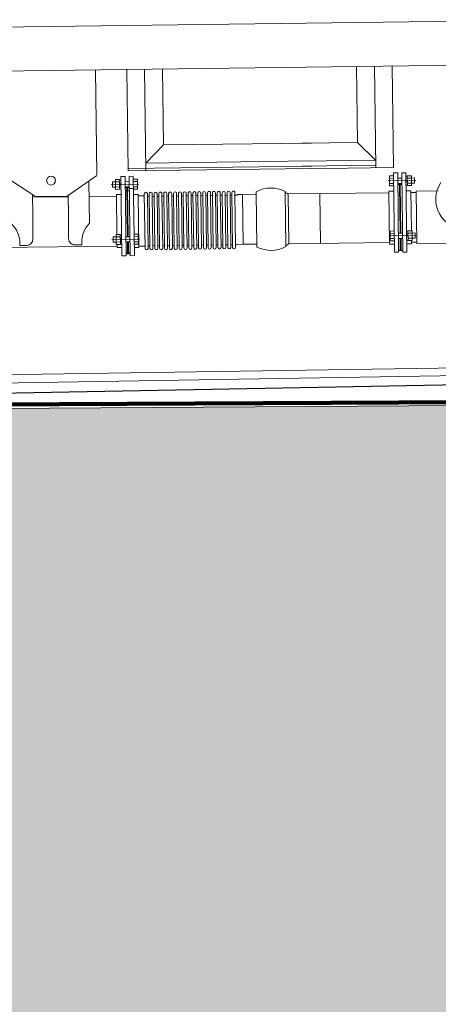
# Model space of a CAD drawing. Header units: metres. Extents: x -52 to 321, y -8 to 26.
# Tile 104 of 256: x 288.707 to 289.504, y -1.325 to 0.551. Entities that reach past the tile are written whole.
import ezdxf

# ---------------------------------------------------------------- set-up
doc = ezdxf.new("R2010")
doc.units = ezdxf.units.M
doc.header["$MEASUREMENT"] = 0
doc.layers.add('60 Auffüllung gesamt', color=7, linetype='Continuous')
doc.layers.add('60 Gelände 2D Übersicht', color=7, linetype='Continuous')

msp = doc.modelspace()

# ---------------------------------------------------------------- hatches: boundary and pattern name
at = {"layer": '60 Auffüllung gesamt', "linetype": 'Continuous', "lineweight": 18, "true_color": 0xffa8a8}
h = msp.add_hatch(dxfattribs=at)
h.set_pattern_fill('Boden__gewachsen_0002', color=21, style=0, pattern_type=2)
h.set_pattern_definition([(45, (33626.11544, -0.00275), (-0.2121320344, 0.2121320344), []), (45, (33626.0447, 0.06797), (-0.424264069, 0.424264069), []), (45, (33625.974, 0.1387), (-0.424264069, 0.424264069), []), (135, (33625.9033, 0.20939), (0.07071067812, 0.07071067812), [0.3, -0.3])])
h.paths.add_polyline_path([(286.6743, -0.2027), (286.6743, -1.3281), (315.6978, -1.5396), (317.6986, -1.561), (317.6986, -1.5436), (315.6347, -0.2512), (315.2821, -0.016), (306.9179, -0.072)])

# ---------------------------------------------------------------- linework, layer by layer
at = {"color": 7, "linetype": 'Continuous', "lineweight": 13}
for p, q in [((289.7651, 0.5509), (288.6567, 0.5367)), ((289.7689, 0.4671), (288.415, 0.4497)), ((288.8541, 0.2556), (288.8515, 0.4553)), ((288.9107, 0.4561), (288.9132, 0.2629)), ((288.9447, 0.4565), (288.9472, 0.2633)), ((288.9786, 0.4569), (288.9805, 0.3123)), ((289.3483, 0.4617), (289.3501, 0.317)), ((289.3822, 0.4621), (289.3847, 0.2689)), ((289.4162, 0.4626), (289.4187, 0.2694)), ((288.9805, 0.3123), (288.947, 0.2779)), ((288.9805, 0.3123), (289.2628, 0.3159)), ((289.2434, 0.3156), (289.3501, 0.317)), ((289.3845, 0.2835), (289.3501, 0.317)), ((288.947, 0.2779), (289.2632, 0.2819)), ((289.2438, 0.2817), (289.3845, 0.2835)), ((288.9131, 0.2677), (289.2633, 0.2722)), ((288.9132, 0.2629), (289.2634, 0.2674)), ((289.2439, 0.272), (289.3847, 0.2738)), ((289.244, 0.2671), (289.4187, 0.2694)), ((288.6768, 0.2533), (288.7372, 0.2142)), ((288.7972, 0.2149), (288.8541, 0.2539)), ((288.8971, 0.2466), (288.8891, 0.2465)), ((288.8891, 0.2465), (288.8894, 0.2277)), ((288.8971, 0.2466), (288.8973, 0.2278)), ((288.8996, 0.246), (288.8971, 0.246)), ((288.9018, 0.2523), (288.8995, 0.2522)), ((288.9075, 0.2523), (288.8995, 0.2522)), ((288.8995, 0.2522), (288.9015, 0.1012)), ((288.9075, 0.2523), (288.9095, 0.1013)), ((288.9152, 0.2524), (288.9232, 0.2526)), ((288.9152, 0.2524), (288.9173, 0.1014)), ((288.9232, 0.2525), (288.9253, 0.1015)), ((288.9313, 0.2471), (288.9233, 0.247)), ((288.9313, 0.2471), (288.9315, 0.2282)), ((289.4084, 0.2438), (289.4611, 0.2445)), ((289.4107, 0.2533), (289.4187, 0.2534)), ((289.4107, 0.2533), (289.4109, 0.2344)), ((289.4107, 0.2487), (289.4187, 0.2488)), ((289.4266, 0.259), (289.4186, 0.2589)), ((289.4186, 0.2589), (289.4204, 0.1079)), ((289.4266, 0.259), (289.4284, 0.108)), ((289.4267, 0.249), (289.4344, 0.2491)), ((289.4343, 0.2591), (289.4423, 0.2592)), ((289.4343, 0.2591), (289.4362, 0.1081)), ((289.4423, 0.2592), (289.4442, 0.1082)), ((289.4424, 0.253), (289.4449, 0.253)), ((289.4425, 0.2423), (289.445, 0.2459)), ((289.4449, 0.2537), (289.4529, 0.2538)), ((289.4449, 0.2537), (289.4451, 0.2348)), ((289.4449, 0.2492), (289.4529, 0.2493)), ((289.4529, 0.2538), (289.4531, 0.2349)), ((289.4529, 0.2493), (289.4587, 0.2494)), ((289.4587, 0.2494), (289.4588, 0.2394)), ((288.8387, 0.2434), (288.8398, 0.163)), ((288.9338, 0.2377), (288.8811, 0.237)), ((288.8892, 0.2421), (288.8834, 0.242)), ((288.8834, 0.242), (288.8836, 0.232)), ((288.8893, 0.2321), (288.8836, 0.232)), ((288.8972, 0.2421), (288.8892, 0.242)), ((288.8973, 0.2323), (288.8893, 0.2322)), ((288.8973, 0.2278), (288.8894, 0.2277)), ((288.8997, 0.2353), (288.8972, 0.2388)), ((288.8998, 0.2285), (288.8973, 0.2284)), ((288.9154, 0.2425), (288.9076, 0.2423)), ((288.9155, 0.2325), (288.9078, 0.2324)), ((288.9108, 0.2304), (288.9078, 0.2304)), ((288.9156, 0.2252), (288.9079, 0.2251)), ((288.9108, 0.2304), (288.9126, 0.2304)), ((288.9108, 0.2304), (288.912, 0.1375)), ((288.9125, 0.2304), (288.9138, 0.1376)), ((288.9126, 0.2304), (288.9156, 0.2305)), ((288.9156, 0.2293), (288.9235, 0.2294)), ((288.9314, 0.2426), (288.9234, 0.2425)), ((288.9315, 0.2328), (288.9235, 0.2327)), ((288.9315, 0.2282), (288.9236, 0.2281)), ((289.4108, 0.2389), (289.4188, 0.239)), ((289.4109, 0.2344), (289.4189, 0.2345)), ((289.4268, 0.239), (289.4346, 0.2391)), ((289.4298, 0.2371), (289.4268, 0.237)), ((289.4316, 0.2371), (289.4298, 0.2371)), ((289.4298, 0.2371), (289.431, 0.1442)), ((289.4316, 0.2371), (289.4346, 0.2371)), ((289.4316, 0.2371), (289.4327, 0.1442)), ((289.4426, 0.2354), (289.4451, 0.2355)), ((289.445, 0.2394), (289.453, 0.2395)), ((289.4451, 0.2348), (289.4531, 0.2349)), ((289.453, 0.2394), (289.4588, 0.2394)), ((288.7312, 0.2181), (288.7317, 0.179)), ((288.7313, 0.2126), (288.7992, 0.2135)), ((288.7372, 0.2142), (288.7972, 0.2149)), ((288.7991, 0.2163), (288.7996, 0.1798)), ((288.8391, 0.214), (288.891, 0.2146)), ((288.9, 0.2178), (288.891, 0.2177)), ((288.891, 0.2177), (288.892, 0.1417)), ((288.9237, 0.218), (288.9327, 0.2182)), ((288.9327, 0.2182), (288.934, 0.1172)), ((288.9327, 0.2151), (288.9425, 0.2152)), ((288.9442, 0.2193), (288.9456, 0.1151)), ((288.95, 0.2193), (288.9514, 0.1152)), ((288.9535, 0.2194), (288.9549, 0.1152)), ((288.9593, 0.2195), (288.9607, 0.1153)), ((288.9628, 0.2195), (288.9641, 0.1153)), ((288.9686, 0.2196), (288.9699, 0.1154)), ((288.972, 0.2196), (288.9734, 0.1154)), ((288.9778, 0.2197), (288.9792, 0.1155)), ((288.9813, 0.2197), (288.9827, 0.1156)), ((288.9871, 0.2198), (288.9884, 0.1156)), ((288.9905, 0.2199), (288.9919, 0.1157)), ((288.9963, 0.2199), (288.9977, 0.1158)), ((288.9998, 0.22), (289.0012, 0.1158)), ((289.0056, 0.2201), (289.007, 0.1159)), ((289.0091, 0.2201), (289.0104, 0.1159)), ((289.0149, 0.2202), (289.0162, 0.116)), ((289.0183, 0.2202), (289.0197, 0.1161)), ((289.0241, 0.2203), (289.0255, 0.1161)), ((289.0276, 0.2204), (289.029, 0.1162)), ((289.0334, 0.2204), (289.0347, 0.1163)), ((289.0368, 0.2205), (289.0382, 0.1163)), ((289.0426, 0.2206), (289.044, 0.1164)), ((289.0461, 0.2206), (289.0475, 0.1164)), ((289.0519, 0.2207), (289.0533, 0.1165)), ((289.0554, 0.2207), (289.0567, 0.1165)), ((289.0612, 0.2208), (289.0625, 0.1166)), ((289.0646, 0.2208), (289.066, 0.1167)), ((289.0704, 0.2209), (289.0718, 0.1167)), ((289.0739, 0.221), (289.0753, 0.1168)), ((289.0797, 0.221), (289.081, 0.1169)), ((289.0831, 0.2211), (289.0845, 0.1169)), ((289.0889, 0.2212), (289.0903, 0.117)), ((289.0924, 0.2212), (289.0938, 0.117)), ((289.0982, 0.2213), (289.0996, 0.1171)), ((289.1017, 0.2213), (289.103, 0.1172)), ((289.1075, 0.2214), (289.1088, 0.1172)), ((289.1109, 0.2214), (289.1123, 0.1173)), ((289.1167, 0.2215), (289.1181, 0.1174)), ((289.1314, 0.218), (289.1216, 0.2178)), ((289.1314, 0.218), (289.1574, 0.2183)), ((289.1327, 0.1231), (289.1314, 0.218)), ((289.1587, 0.1178), (289.1573, 0.2232)), ((289.2136, 0.1185), (289.2123, 0.2239)), ((289.2177, 0.219), (289.4101, 0.2214)), ((289.2195, 0.124), (289.2183, 0.2186)), ((289.2794, 0.1249), (289.2782, 0.2198)), ((289.419, 0.2245), (289.41, 0.2243)), ((289.41, 0.2243), (289.4113, 0.1235)), ((289.4427, 0.2248), (289.4517, 0.2249)), ((289.4517, 0.2249), (289.4526, 0.1489)), ((289.4517, 0.2218), (289.4617, 0.222)), ((289.4617, 0.2243), (289.5037, 0.2248)), ((289.463, 0.1244), (289.4617, 0.2243)), ((288.7317, 0.179), (288.7323, 0.133)), ((288.7996, 0.1798), (288.8002, 0.1339)), ((288.9352, 0.1329), (288.8825, 0.1322)), ((288.8906, 0.1373), (288.8848, 0.1372)), ((288.8848, 0.1372), (288.885, 0.1272)), ((288.8985, 0.1418), (288.8905, 0.1417)), ((288.8905, 0.1417), (288.8908, 0.1228)), ((288.8986, 0.1373), (288.8906, 0.1372)), ((288.8985, 0.1418), (288.8987, 0.1229)), ((288.901, 0.1412), (288.8985, 0.1412)), ((288.8986, 0.1348), (288.9011, 0.1316)), ((288.9168, 0.1376), (288.909, 0.1375)), ((288.9327, 0.1423), (288.9247, 0.1422)), ((288.9328, 0.1377), (288.9248, 0.1376)), ((288.9327, 0.1423), (288.9329, 0.1234)), ((289.4097, 0.139), (289.4624, 0.1396)), ((289.412, 0.1484), (289.4199, 0.1485)), ((289.412, 0.1484), (289.4122, 0.1296)), ((289.412, 0.1439), (289.42, 0.144)), ((289.4121, 0.1341), (289.4201, 0.1342)), ((289.428, 0.1442), (289.4357, 0.1443)), ((289.4281, 0.1342), (289.4359, 0.1343)), ((289.4311, 0.1342), (289.4314, 0.1113)), ((289.4329, 0.1343), (289.4331, 0.1113)), ((289.4437, 0.1482), (289.4462, 0.1482)), ((289.4462, 0.1418), (289.4438, 0.1386)), ((289.4462, 0.1488), (289.4541, 0.1489)), ((289.4462, 0.1488), (289.4464, 0.13)), ((289.4462, 0.1443), (289.4542, 0.1444)), ((289.4463, 0.1345), (289.4543, 0.1346)), ((289.4541, 0.1489), (289.4544, 0.1301)), ((289.4542, 0.1445), (289.4599, 0.1446)), ((289.4543, 0.1345), (289.4601, 0.1346)), ((289.4599, 0.1446), (289.4601, 0.1346)), ((288.6134, 0.1163), (288.8923, 0.1198)), ((288.7075, 0.1207), (288.7074, 0.1267)), ((288.7075, 0.1207), (288.7205, 0.1209)), ((288.8253, 0.1222), (288.8123, 0.1221)), ((288.8253, 0.1222), (288.8252, 0.1282)), ((288.8907, 0.1273), (288.885, 0.1272)), ((288.8987, 0.1275), (288.8907, 0.1274)), ((288.8987, 0.1229), (288.8908, 0.1228)), ((288.8923, 0.1228), (288.8923, 0.1169)), ((288.9013, 0.117), (288.8923, 0.1169)), ((288.9012, 0.1236), (288.8987, 0.1236)), ((288.9169, 0.1276), (288.9092, 0.1275)), ((288.9122, 0.1276), (288.9125, 0.1046)), ((288.9139, 0.1276), (288.9142, 0.1046)), ((288.9329, 0.1279), (288.9249, 0.1278)), ((288.9329, 0.1234), (288.925, 0.1233)), ((288.925, 0.1171), (288.934, 0.1172)), ((288.934, 0.1196), (288.9438, 0.1197)), ((289.1327, 0.1231), (289.1228, 0.1229)), ((289.1327, 0.1231), (289.1586, 0.1234)), ((289.2195, 0.1242), (289.4112, 0.1265)), ((289.4203, 0.1236), (289.4113, 0.1235)), ((289.4122, 0.1296), (289.4202, 0.1297)), ((289.4439, 0.1306), (289.4464, 0.1306)), ((289.444, 0.1239), (289.453, 0.124)), ((289.4464, 0.13), (289.4544, 0.1301)), ((289.4529, 0.1301), (289.453, 0.124)), ((289.4529, 0.127), (289.4629, 0.1271)), ((289.463, 0.1244), (289.5578, 0.1256)), ((288.9095, 0.1013), (288.9015, 0.1012)), ((288.9172, 0.1074), (288.9094, 0.1073)), ((288.9124, 0.1046), (288.9094, 0.1046)), ((288.9124, 0.1046), (288.9142, 0.1046)), ((288.9142, 0.1046), (288.9172, 0.1047)), ((288.9173, 0.1014), (288.9253, 0.1015)), ((289.4284, 0.108), (289.4204, 0.1079)), ((289.4314, 0.1113), (289.4284, 0.1112)), ((289.4332, 0.1113), (289.4314, 0.1113)), ((289.4332, 0.1113), (289.4362, 0.1113)), ((289.4362, 0.1081), (289.4442, 0.1082))]:
    msp.add_line(p, q, dxfattribs=at)
msp.add_circle((288.7668, 0.2445), 0.00849, dxfattribs=at)
for centre, radius, start, end in [((289.1855, 0.1709), 0.0594, 63.2074, 118.2637), ((289.5569, 0.2086), 0.0578, 146.1915, 270.6464), ((288.9432, 0.2161), 0.0011, 231.8674, 15.5072), ((288.9471, 0.2193), 0.00289, 0.7532, 180.7532), ((288.9518, 0.2159), 0.00174, 180.7532, 0.7532), ((288.9564, 0.2194), 0.00289, 0.7531, 180.7533), ((288.9611, 0.216), 0.00174, 180.7532, 0.7532), ((288.9657, 0.2195), 0.00289, 0.7532, 180.7532), ((288.9703, 0.2161), 0.00174, 180.7532, 0.7532), ((288.9749, 0.2197), 0.00289, 0.7531, 180.7533), ((288.9796, 0.2162), 0.00174, 180.7532, 0.7532), ((288.9842, 0.2198), 0.00289, 0.7531, 180.7533), ((288.9889, 0.2164), 0.00174, 180.7532, 0.7532), ((288.9934, 0.2199), 0.00289, 0.7532, 180.7532), ((288.9981, 0.2165), 0.00174, 180.7532, 0.7532), ((289.0027, 0.22), 0.00289, 0.7531, 180.7533), ((289.0074, 0.2166), 0.00174, 180.7532, 0.7532), ((289.012, 0.2201), 0.00289, 0.7531, 180.7533), ((289.0166, 0.2167), 0.00174, 180.7532, 0.7532), ((289.0212, 0.2203), 0.00289, 0.7532, 180.7532), ((289.0259, 0.2169), 0.00174, 180.7532, 0.7532), ((289.0305, 0.2204), 0.00289, 0.7531, 180.7533), ((289.0352, 0.217), 0.00174, 180.7532, 0.7532), ((289.0397, 0.2205), 0.00289, 0.7531, 180.7533), ((289.0444, 0.2171), 0.00174, 180.7532, 0.7532), ((289.049, 0.2206), 0.00289, 0.7532, 180.7532), ((289.0537, 0.2172), 0.00174, 180.7532, 0.7532), ((289.0583, 0.2208), 0.00289, 0.7531, 180.7533), ((289.0629, 0.2173), 0.00174, 180.7532, 0.7532), ((289.0675, 0.2209), 0.00289, 0.7531, 180.7533), ((289.0722, 0.2175), 0.00174, 180.7532, 0.7532), ((289.0768, 0.221), 0.00289, 0.7531, 180.7533), ((289.0815, 0.2176), 0.00174, 180.7532, 0.7532), ((289.086, 0.2211), 0.00289, 0.7531, 180.7533), ((289.0907, 0.2177), 0.00174, 180.7532, 0.7532), ((289.0953, 0.2212), 0.00289, 0.7531, 180.7533), ((289.1, 0.2178), 0.00174, 180.7532, 0.7532), ((289.1046, 0.2214), 0.00289, 0.7531, 180.7533), ((289.1092, 0.218), 0.00174, 180.7532, 0.7532), ((289.1138, 0.2215), 0.00289, 0.7531, 180.7533), ((289.1192, 0.2188), 0.00256, 197.0611, 337.8143), ((289.1855, 0.1709), 0.0579, 55.4546, 62.4323), ((288.6574, 0.1249), 0.0501, 2.0935, 46.3391), ((288.8753, 0.1277), 0.0501, 135.132, 179.3776), ((288.7203, 0.1329), 0.012, 270.7355, 0.7355), ((288.8122, 0.134), 0.012, 180.7355, 270.7355), ((288.9438, 0.118), 0.00174, 0.7532, 90.7532), ((288.9485, 0.1151), 0.00289, 180.7533, 0.7531), ((288.9531, 0.1187), 0.00174, 0.7532, 180.7532), ((288.9578, 0.1152), 0.00289, 180.7533, 0.7531), ((288.9624, 0.1188), 0.00174, 0.7532, 180.7532), ((288.967, 0.1154), 0.00289, 180.7533, 0.7531), ((288.9716, 0.1189), 0.00174, 0.7532, 180.7532), ((288.9763, 0.1155), 0.00289, 180.7533, 0.7531), ((288.9809, 0.119), 0.00174, 0.7532, 180.7532), ((288.9855, 0.1156), 0.00289, 180.7533, 0.7531), ((288.9901, 0.1191), 0.00174, 0.7532, 180.7532), ((288.9948, 0.1157), 0.00289, 180.7533, 0.7531), ((288.9994, 0.1193), 0.00174, 0.7532, 180.7532), ((289.0041, 0.1159), 0.00289, 180.7533, 0.7531), ((289.0087, 0.1194), 0.00174, 0.7532, 180.7532), ((289.0133, 0.116), 0.00289, 180.7533, 0.7531), ((289.0179, 0.1195), 0.00174, 0.7532, 180.7532), ((289.0226, 0.1161), 0.00289, 180.7533, 0.7531), ((289.0272, 0.1196), 0.00174, 0.7532, 180.7532), ((289.0318, 0.1162), 0.00289, 180.7533, 0.7531), ((289.0364, 0.1198), 0.00174, 0.7532, 180.7532), ((289.0411, 0.1163), 0.00289, 180.7533, 0.7531), ((289.0457, 0.1199), 0.00174, 0.7532, 180.7532), ((289.0504, 0.1165), 0.00289, 180.7533, 0.7531), ((289.055, 0.12), 0.00174, 0.7532, 180.7532), ((289.0596, 0.1166), 0.00289, 180.7533, 0.7531), ((289.0642, 0.1201), 0.00174, 0.7532, 180.7532), ((289.0689, 0.1167), 0.00289, 180.7533, 0.7531), ((289.0735, 0.1202), 0.00174, 0.7532, 180.7532), ((289.0781, 0.1168), 0.00289, 180.7533, 0.7531), ((289.0827, 0.1204), 0.00174, 0.7532, 180.7532), ((289.0874, 0.1169), 0.00289, 180.7533, 0.7531), ((289.092, 0.1205), 0.00174, 0.7532, 180.7532), ((289.0967, 0.1171), 0.00289, 180.7533, 0.7531), ((289.1013, 0.1206), 0.00174, 0.7532, 180.7532), ((289.1059, 0.1172), 0.00289, 180.7533, 0.7531), ((289.1105, 0.1207), 0.00174, 0.7532, 180.7532), ((289.1152, 0.1173), 0.00289, 180.7533, 0.7531), ((289.1217, 0.119), 0.00411, 74.2808, 153.124), ((289.1855, 0.1709), 0.0594, 243.2074, 298.2637), ((289.1855, 0.1709), 0.0579, 299.0388, 306.0165)]:
    msp.add_arc(centre, radius, start, end, dxfattribs=at)
at = {"layer": '60 Auffüllung gesamt', "color": 8, "linetype": 'Continuous', "lineweight": 18}
for p, q in [((286.4793, -0.2027), (297.0007, -0.0027)), ((283.3942, -0.2027), (292.4561, -0.0697)), ((286.4408, -0.2027), (292.4561, -0.0888)), ((285.071, -0.2014), (290.4939, -0.1112))]:
    msp.add_line(p, q, dxfattribs=at)
at = {"layer": '60 Auffüllung gesamt', "color": 7, "linetype": 'Continuous', "lineweight": 18, "flags": 128}
msp.add_lwpolyline([(315.2821, -0.016), (306.9179, -0.072), (286.6743, -0.2027)], dxfattribs=at)
at = {"layer": '60 Gelände 2D Übersicht', "color": 7, "linetype": 'Continuous', "lineweight": 100}
msp.add_line((297.0136, -0.1357), (286.4864, -0.1945), dxfattribs=at)

doc.saveas('drawing.dxf')
